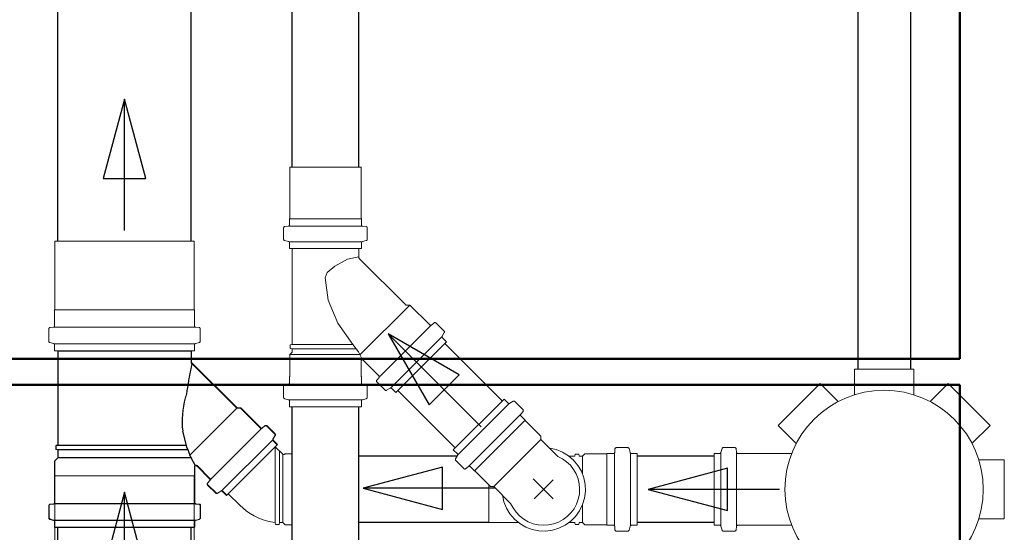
# Model space of a CAD drawing. Header units: millimetres. Extents: x 567 to 934, y -1 to 364.
# Tile 138 of 256: x 623.088 to 624.587, y 107.309 to 108.091. Entities that reach past the tile are written whole.
import ezdxf

# ---------------------------------------------------------------- set-up
doc = ezdxf.new("R2010")
doc.units = ezdxf.units.MM
doc.header["$MEASUREMENT"] = 0
for name, color, linetype, lineweight in [('A-WALL', 7, 'Continuous', 25), ('CV-Condutos', 14, 'Continuous', 25), ('CV-Sentido conduto', 14, 'Continuous', 30), ('Simbolos', 14, 'Continuous', 20), ('Simbolos_int', 14, 'Continuous', 15), ('TQ-Condutos', 14, 'Continuous', 25), ('TQ-Sentido conduto', 14, 'Continuous', 30)]:
    doc.layers.add(name, color=color, linetype=linetype, lineweight=lineweight)

msp = doc.modelspace()

# ---------------------------------------------------------------- linework, layer by layer
at = {"layer": 'A-WALL', "color": 8, "lineweight": 50}
for p, q in [((624.5191, 109.9298), (624.5191, 107.5742)), ((624.5191, 107.5742), (621.4591, 107.5742)), ((621.4591, 107.5342), (624.5191, 107.5342)), ((624.5191, 107.5342), (624.5191, 105.6342))]:
    msp.add_line(p, q, dxfattribs=at)
at = {"layer": 'CV-Condutos'}
for p, q in [((623.5025, 107.866), (623.5025, 108.8926)), ((623.6039, 107.866), (623.6039, 108.8926)), ((623.8225, 107.5099), (623.735, 107.5974)), ((623.7508, 107.4382), (623.6633, 107.5257)), ((623.5025, 107.0022), (623.5025, 107.501)), ((623.6039, 107.0022), (623.6039, 107.501))]:
    msp.add_line(p, q, dxfattribs=at)
at = {"layer": 'CV-Sentido conduto'}
for p, q in [((623.6487, 107.612), (623.7112, 107.5037)), ((623.757, 107.5495), (623.6487, 107.612)), ((623.7112, 107.5037), (623.757, 107.5495))]:
    msp.add_line(p, q, dxfattribs=at)
msp.add_lwpolyline([(623.7902, 107.4705), (623.6487, 107.612)], dxfattribs=at)
at = {"layer": 'Simbolos'}
for p, q in [((623.4989, 107.7879), (623.4989, 107.866)), ((623.6075, 107.7879), (623.6075, 107.866)), ((623.4985, 107.7875), (623.4989, 107.7879)), ((623.4985, 107.7782), (623.4985, 107.7875)), ((623.6079, 107.7875), (623.6075, 107.7879)), ((623.6079, 107.7782), (623.6079, 107.7875)), ((623.4896, 107.7562), (623.4896, 107.7737)), ((623.4914, 107.7757), (623.4967, 107.7762)), ((623.615, 107.7757), (623.6097, 107.7762)), ((623.6168, 107.7562), (623.6168, 107.7737)), ((623.1414, 107.6487), (623.1414, 107.7534)), ((623.3534, 107.6487), (623.3534, 107.7534)), ((623.4911, 107.7542), (623.497, 107.7527)), ((623.4985, 107.742), (623.4985, 107.7507)), ((623.6079, 107.742), (623.6079, 107.7507)), ((623.6153, 107.7542), (623.6094, 107.7527)), ((623.6079, 107.742), (623.4985, 107.742)), ((623.5025, 107.5957), (623.5025, 107.742)), ((623.5025, 107.742), (623.6039, 107.742)), ((623.6039, 107.7293), (623.6039, 107.742)), ((623.676, 107.656), (623.6048, 107.7271)), ((623.1409, 107.6482), (623.1414, 107.6487)), ((623.1409, 107.6241), (623.1409, 107.6482)), ((623.3539, 107.6482), (623.3534, 107.6487)), ((623.3539, 107.6241), (623.3539, 107.6482)), ((623.6816, 107.656), (623.676, 107.656)), ((623.712, 107.6256), (623.6816, 107.656)), ((623.7187, 107.6288), (623.7147, 107.6255)), ((623.7338, 107.6163), (623.7214, 107.6287)), ((623.1321, 107.6007), (623.1321, 107.6196)), ((623.1339, 107.6216), (623.139, 107.6221)), ((623.3608, 107.6216), (623.3557, 107.6221)), ((623.3627, 107.6007), (623.3627, 107.6196)), ((623.7342, 107.6139), (623.7311, 107.6086)), ((623.1335, 107.5988), (623.1394, 107.5972)), ((623.3612, 107.5988), (623.3553, 107.5972)), ((623.6602, 107.5227), (623.7376, 107.6)), ((623.7376, 107.6), (623.7314, 107.6062)), ((623.1409, 107.5864), (623.1409, 107.5953)), ((623.3539, 107.5864), (623.1409, 107.5864)), ((623.1458, 107.4419), (623.1458, 107.5859)), ((623.1458, 107.5859), (623.349, 107.5859)), ((623.1463, 107.4424), (623.1463, 107.5864)), ((623.1463, 107.5864), (623.3495, 107.5864)), ((623.349, 107.568), (623.349, 107.5859)), ((623.3495, 107.5685), (623.3495, 107.5864)), ((623.3539, 107.5864), (623.3539, 107.5953)), ((623.4989, 107.5805), (623.5025, 107.5841)), ((623.5025, 107.5957), (623.4995, 107.5954)), ((623.4995, 107.5896), (623.4995, 107.5954)), ((623.5025, 107.5893), (623.4995, 107.5896)), ((623.5025, 107.5841), (623.5025, 107.5893)), ((623.4182, 107.4988), (623.349, 107.568)), ((623.4187, 107.4993), (623.3495, 107.5685)), ((623.4989, 107.5469), (623.4989, 107.5805)), ((623.6075, 107.5469), (623.6075, 107.5705)), ((623.6347, 107.5482), (623.6109, 107.5719)), ((624.3589, 107.558), (624.3589, 107.5192)), ((624.3589, 107.558), (624.4489, 107.558)), ((624.4489, 107.558), (624.4489, 107.5192)), ((623.4985, 107.5465), (623.4989, 107.5469)), ((623.4985, 107.5371), (623.4985, 107.5465)), ((623.6079, 107.5465), (623.6075, 107.5469)), ((623.6079, 107.5371), (623.6079, 107.5465)), ((623.6314, 107.5415), (623.6348, 107.5455)), ((623.6439, 107.5264), (623.6315, 107.5388)), ((623.4896, 107.5152), (623.4896, 107.5327)), ((623.4914, 107.5347), (623.4967, 107.5352)), ((623.615, 107.5347), (623.6097, 107.5352)), ((623.6168, 107.5152), (623.6168, 107.5327)), ((623.6463, 107.5261), (623.6516, 107.5291)), ((623.6602, 107.5227), (623.6541, 107.5288)), ((624.2427, 107.4726), (624.3063, 107.5363)), ((624.3063, 107.5363), (624.3338, 107.5088)), ((624.5015, 107.5363), (624.474, 107.5088)), ((624.5015, 107.5363), (624.5651, 107.4726)), ((623.4911, 107.5132), (623.497, 107.5116)), ((623.4985, 107.501), (623.4985, 107.5097)), ((623.6079, 107.501), (623.6079, 107.5097)), ((623.6153, 107.5132), (623.6094, 107.5116)), ((623.8253, 107.5126), (623.7479, 107.4353)), ((623.8253, 107.5126), (623.8314, 107.5065)), ((623.8392, 107.5092), (623.8338, 107.5062)), ((623.8416, 107.5089), (623.854, 107.4965)), ((623.3467, 107.4272), (623.4182, 107.4988)), ((623.3472, 107.4277), (623.4187, 107.4993)), ((623.4239, 107.4988), (623.4182, 107.4988)), ((623.4244, 107.4993), (623.4187, 107.4993)), ((623.4542, 107.4684), (623.4239, 107.4988)), ((623.4547, 107.4689), (623.4244, 107.4993)), ((623.4985, 107.501), (623.6079, 107.501)), ((623.8541, 107.4938), (623.8507, 107.4898)), ((623.8508, 107.4871), (623.8574, 107.4805)), ((623.8574, 107.4805), (623.8574, 107.4799)), ((623.8574, 107.4799), (623.8812, 107.4561)), ((623.3782, 107.3898), (623.4555, 107.4671)), ((623.3787, 107.3903), (623.456, 107.4676)), ((623.461, 107.4717), (623.4569, 107.4683)), ((623.4615, 107.4722), (623.4574, 107.4688)), ((623.4761, 107.4592), (623.4637, 107.4716)), ((623.4766, 107.4597), (623.4642, 107.4721)), ((624.2427, 107.4726), (624.2701, 107.4451)), ((624.5651, 107.4726), (624.5376, 107.4451)), ((623.3952, 107.3727), (623.4725, 107.4501)), ((623.3957, 107.3732), (623.473, 107.4506)), ((623.4764, 107.4567), (623.4733, 107.4514)), ((623.4798, 107.4429), (623.4736, 107.449)), ((623.4769, 107.4572), (623.4738, 107.4519)), ((623.4803, 107.4434), (623.4741, 107.4495)), ((623.8812, 107.4561), (623.8812, 107.4511)), ((623.8812, 107.4511), (623.9069, 107.4253)), ((623.1458, 107.4419), (623.1428, 107.4417)), ((623.1428, 107.4358), (623.1428, 107.4417)), ((623.1458, 107.4355), (623.1428, 107.4358)), ((623.1463, 107.4424), (623.1433, 107.4422)), ((623.1433, 107.4363), (623.1433, 107.4422)), ((623.1463, 107.436), (623.1433, 107.4363)), ((623.3411, 107.4419), (623.1458, 107.4419)), ((623.3433, 107.4355), (623.1458, 107.4355)), ((623.1458, 107.4231), (623.1458, 107.4355)), ((623.3416, 107.4424), (623.1463, 107.4424)), ((623.3438, 107.436), (623.1463, 107.436)), ((623.1463, 107.4236), (623.1463, 107.436)), ((623.4024, 107.3655), (623.4798, 107.4429)), ((623.4029, 107.366), (623.4803, 107.4434)), ((623.4884, 107.4286), (623.4769, 107.44)), ((623.7479, 107.4353), (623.7541, 107.4291)), ((623.9941, 107.4367), (623.9936, 107.4315)), ((624.0136, 107.4386), (623.9961, 107.4386)), ((624.0156, 107.4371), (624.0171, 107.4311)), ((624.1571, 107.4372), (624.1555, 107.4312)), ((624.159, 107.4386), (624.1766, 107.4386)), ((624.1786, 107.4368), (624.179, 107.4316)), ((623.1409, 107.4182), (623.1458, 107.4231)), ((623.1409, 107.3546), (623.1409, 107.4182)), ((623.1414, 107.4187), (623.1463, 107.4236)), ((623.1414, 107.3551), (623.1414, 107.4187)), ((623.3485, 107.4231), (623.1458, 107.4231)), ((623.349, 107.4236), (623.1463, 107.4236)), ((623.4919, 107.4293), (623.4912, 107.4286)), ((623.5025, 107.4293), (623.4919, 107.4293)), ((623.7513, 107.4214), (623.7544, 107.4267)), ((623.7516, 107.419), (623.764, 107.4066)), ((623.9331, 107.4257), (623.924, 107.4257)), ((623.9331, 107.4257), (623.9334, 107.4287)), ((623.9392, 107.4287), (623.9334, 107.4287)), ((623.9395, 107.4257), (623.9392, 107.4287)), ((623.9447, 107.4257), (623.9395, 107.4257)), ((623.9483, 107.4293), (623.9447, 107.4257)), ((623.9819, 107.4293), (623.9483, 107.4293)), ((623.9823, 107.4297), (623.9819, 107.4293)), ((623.9916, 107.4297), (623.9823, 107.4297)), ((624.0278, 107.4297), (624.0191, 107.4297)), ((624.0278, 107.3203), (624.0278, 107.4297)), ((624.1449, 107.3203), (624.1449, 107.4297)), ((624.1449, 107.4297), (624.1536, 107.4297)), ((624.181, 107.4297), (624.2631, 107.4297)), ((624.5869, 107.42), (624.548, 107.42)), ((624.5869, 107.42), (624.5869, 107.33)), ((623.3539, 107.3546), (623.3539, 107.4092)), ((623.3544, 107.3551), (623.3544, 107.4097)), ((623.3769, 107.391), (623.3573, 107.4107)), ((623.3774, 107.3915), (623.3578, 107.4112)), ((623.7667, 107.4065), (623.7708, 107.4099)), ((623.7735, 107.4097), (623.7801, 107.4031)), ((623.7801, 107.4031), (623.7807, 107.4031)), ((623.7807, 107.4031), (623.8044, 107.3794)), ((623.1414, 107.291), (623.1414, 107.3957)), ((623.3534, 107.291), (623.3534, 107.3957)), ((623.3736, 107.3843), (623.377, 107.3883)), ((623.3741, 107.3848), (623.3775, 107.3888)), ((623.3861, 107.3692), (623.3737, 107.3816)), ((623.3866, 107.3697), (623.3742, 107.3821)), ((623.8044, 107.3794), (623.8095, 107.3794)), ((623.8095, 107.3794), (623.8352, 107.3536)), ((623.3885, 107.3689), (623.3939, 107.372)), ((623.389, 107.3694), (623.3944, 107.3725)), ((623.4024, 107.3655), (623.3963, 107.3717)), ((623.4029, 107.366), (623.3968, 107.3722)), ((623.4229, 107.3507), (623.4052, 107.3683)), ((623.1321, 107.3312), (623.1321, 107.3502)), ((623.1326, 107.3317), (623.1326, 107.3507)), ((623.1339, 107.3521), (623.139, 107.3526)), ((623.1344, 107.3526), (623.1395, 107.3531)), ((623.1409, 107.3528), (623.3539, 107.3528)), ((623.1414, 107.3533), (623.3544, 107.3533)), ((623.3608, 107.3521), (623.3557, 107.3526)), ((623.3613, 107.3526), (623.3562, 107.3531)), ((623.3627, 107.3312), (623.3627, 107.3502)), ((623.3632, 107.3317), (623.3632, 107.3507)), ((623.1335, 107.3293), (623.1394, 107.3277)), ((623.134, 107.3298), (623.1399, 107.3282)), ((623.1414, 107.3278), (623.3544, 107.3278)), ((623.3612, 107.3293), (623.3553, 107.3277)), ((623.3617, 107.3298), (623.3558, 107.3282)), ((624.5869, 107.33), (624.548, 107.33)), ((623.1409, 107.3273), (623.3539, 107.3273)), ((623.1409, 107.3169), (623.1409, 107.3258)), ((623.1409, 107.3169), (623.3539, 107.3169)), ((623.1414, 107.3174), (623.1414, 107.3263)), ((623.1414, 107.3174), (623.3544, 107.3174)), ((623.3539, 107.3169), (623.3539, 107.3258)), ((623.3544, 107.3174), (623.3544, 107.3263)), ((623.4767, 107.3243), (623.477, 107.3213)), ((623.4829, 107.3213), (623.477, 107.3213)), ((623.4831, 107.3243), (623.4829, 107.3213)), ((623.4883, 107.3243), (623.4831, 107.3243)), ((623.4919, 107.3207), (623.4883, 107.3243)), ((623.5025, 107.3207), (623.4919, 107.3207)), ((623.8472, 107.3243), (623.8018, 107.3243)), ((623.9331, 107.3243), (623.924, 107.3243)), ((623.9331, 107.3243), (623.9334, 107.3213)), ((623.9392, 107.3213), (623.9334, 107.3213)), ((623.9395, 107.3243), (623.9392, 107.3213)), ((623.9447, 107.3243), (623.9395, 107.3243)), ((623.9483, 107.3207), (623.9447, 107.3243)), ((623.9819, 107.3207), (623.9483, 107.3207)), ((623.9823, 107.3203), (623.9819, 107.3207)), ((623.9916, 107.3203), (623.9823, 107.3203)), ((623.9941, 107.3132), (623.9936, 107.3184)), ((624.0156, 107.3128), (624.0171, 107.3188)), ((624.0278, 107.3203), (624.0191, 107.3203)), ((624.1449, 107.3203), (624.1536, 107.3203)), ((624.1571, 107.3129), (624.1555, 107.3189)), ((624.1786, 107.3133), (624.179, 107.3185)), ((624.181, 107.3203), (624.2631, 107.3203)), ((624.0136, 107.3114), (623.9961, 107.3114)), ((624.159, 107.3114), (624.1766, 107.3114))]:
    msp.add_line(p, q, dxfattribs=at)
for points in [[(623.4967, 107.7762), (623.497, 107.7762), (623.4973, 107.7763), (623.4976, 107.7765), (623.4979, 107.7767), (623.4981, 107.7769), (623.4983, 107.7772), (623.4984, 107.7775), (623.4985, 107.7778), (623.4985, 107.7782)], [(623.6079, 107.7782), (623.608, 107.7778), (623.608, 107.7775), (623.6082, 107.7772), (623.6083, 107.7769), (623.6086, 107.7767), (623.6088, 107.7765), (623.6091, 107.7763), (623.6094, 107.7762), (623.6098, 107.7762)], [(623.4915, 107.7757), (623.4911, 107.7756), (623.4908, 107.7755), (623.4905, 107.7754), (623.4903, 107.7752), (623.49, 107.7749), (623.4899, 107.7746), (623.4897, 107.7743), (623.4897, 107.774), (623.4896, 107.7737)], [(623.6168, 107.7737), (623.6168, 107.774), (623.6167, 107.7743), (623.6166, 107.7746), (623.6164, 107.7749), (623.6162, 107.7752), (623.6159, 107.7754), (623.6156, 107.7755), (623.6153, 107.7756), (623.615, 107.7757)], [(623.4896, 107.7562), (623.4897, 107.7559), (623.4897, 107.7556), (623.4898, 107.7553), (623.49, 107.7551), (623.4901, 107.7548), (623.4903, 107.7546), (623.4906, 107.7545), (623.4908, 107.7543), (623.4911, 107.7542)], [(623.4985, 107.7507), (623.4985, 107.751), (623.4984, 107.7513), (623.4983, 107.7516), (623.4982, 107.7518), (623.498, 107.752), (623.4978, 107.7523), (623.4976, 107.7524), (623.4973, 107.7526), (623.497, 107.7526)], [(623.6094, 107.7526), (623.6091, 107.7526), (623.6089, 107.7524), (623.6086, 107.7523), (623.6084, 107.752), (623.6083, 107.7518), (623.6081, 107.7516), (623.608, 107.7513), (623.608, 107.751), (623.6079, 107.7507)], [(623.6153, 107.7542), (623.6156, 107.7543), (623.6159, 107.7545), (623.6161, 107.7546), (623.6163, 107.7548), (623.6165, 107.7551), (623.6166, 107.7553), (623.6167, 107.7556), (623.6168, 107.7559), (623.6168, 107.7562)], [(623.6039, 107.7293), (623.6039, 107.729), (623.604, 107.7287), (623.604, 107.7285), (623.6041, 107.7282), (623.6042, 107.728), (623.6043, 107.7278), (623.6045, 107.7275), (623.6046, 107.7273), (623.6048, 107.7271)], [(623.7215, 107.6287), (623.7212, 107.6289), (623.7209, 107.6291), (623.7206, 107.6292), (623.7203, 107.6293), (623.72, 107.6293), (623.7196, 107.6293), (623.7193, 107.6292), (623.719, 107.629), (623.7188, 107.6289)], [(623.1339, 107.6216), (623.1336, 107.6216), (623.1332, 107.6215), (623.133, 107.6213), (623.1327, 107.6211), (623.1325, 107.6209), (623.1323, 107.6206), (623.1322, 107.6203), (623.1321, 107.62), (623.1321, 107.6196)], [(623.139, 107.6221), (623.1393, 107.6221), (623.1397, 107.6222), (623.14, 107.6224), (623.1402, 107.6226), (623.1404, 107.6228), (623.1406, 107.6231), (623.1407, 107.6234), (623.1408, 107.6237), (623.1409, 107.6241)], [(623.3539, 107.6241), (623.3539, 107.6237), (623.354, 107.6234), (623.3541, 107.6231), (623.3543, 107.6228), (623.3545, 107.6226), (623.3548, 107.6224), (623.355, 107.6222), (623.3554, 107.6221), (623.3557, 107.6221)], [(623.3627, 107.6196), (623.3626, 107.62), (623.3625, 107.6203), (623.3624, 107.6206), (623.3622, 107.6209), (623.362, 107.6211), (623.3618, 107.6213), (623.3615, 107.6215), (623.3611, 107.6216), (623.3608, 107.6216)], [(623.712, 107.6256), (623.7123, 107.6254), (623.7125, 107.6252), (623.7129, 107.6251), (623.7132, 107.625), (623.7135, 107.625), (623.7138, 107.625), (623.7141, 107.6251), (623.7144, 107.6253), (623.7147, 107.6255)], [(623.7342, 107.6139), (623.7343, 107.6142), (623.7344, 107.6145), (623.7344, 107.6147), (623.7344, 107.615), (623.7344, 107.6153), (623.7343, 107.6156), (623.7342, 107.6159), (623.7341, 107.6161), (623.7339, 107.6163)], [(623.1321, 107.6007), (623.1321, 107.6004), (623.1321, 107.6002), (623.1322, 107.5999), (623.1324, 107.5996), (623.1326, 107.5994), (623.1328, 107.5992), (623.133, 107.599), (623.1333, 107.5989), (623.1335, 107.5988)], [(623.3612, 107.5988), (623.3614, 107.5989), (623.3617, 107.599), (623.3619, 107.5992), (623.3621, 107.5994), (623.3623, 107.5996), (623.3625, 107.5999), (623.3626, 107.6002), (623.3626, 107.6004), (623.3627, 107.6007)], [(623.7311, 107.6086), (623.731, 107.6083), (623.7309, 107.6081), (623.7308, 107.6078), (623.7308, 107.6075), (623.7309, 107.6072), (623.731, 107.6069), (623.7311, 107.6066), (623.7312, 107.6064), (623.7314, 107.6062)], [(623.1409, 107.5953), (623.1408, 107.5956), (623.1408, 107.5959), (623.1407, 107.5961), (623.1405, 107.5964), (623.1403, 107.5966), (623.1401, 107.5968), (623.1399, 107.597), (623.1396, 107.5971), (623.1394, 107.5972)], [(623.3553, 107.5972), (623.3551, 107.5971), (623.3548, 107.597), (623.3546, 107.5968), (623.3544, 107.5966), (623.3542, 107.5964), (623.354, 107.5961), (623.3539, 107.5959), (623.3539, 107.5956), (623.3539, 107.5953)], [(623.349, 107.568), (623.349, 107.5678), (623.349, 107.5676), (623.3491, 107.5674), (623.3491, 107.5672), (623.3492, 107.567), (623.3494, 107.5668), (623.3495, 107.5666), (623.3497, 107.5665), (623.3498, 107.5664)], [(623.3495, 107.5685), (623.3495, 107.5683), (623.3495, 107.5681), (623.3496, 107.5679), (623.3496, 107.5677), (623.3497, 107.5675), (623.3499, 107.5673), (623.35, 107.5671), (623.3502, 107.567), (623.3503, 107.5669)], [(623.6109, 107.5719), (623.6107, 107.5721), (623.6105, 107.5722), (623.6103, 107.5724), (623.61, 107.5724), (623.6098, 107.5725), (623.6095, 107.5725), (623.6093, 107.5725), (623.609, 107.5724), (623.6088, 107.5724), (623.6085, 107.5722), (623.6083, 107.5721), (623.6081, 107.5719), (623.6079, 107.5717), (623.6078, 107.5715), (623.6077, 107.5713), (623.6076, 107.571), (623.6075, 107.5708), (623.6075, 107.5705)], [(623.3498, 107.5664), (623.3488, 107.5612), (623.3478, 107.5561), (623.3468, 107.551), (623.3458, 107.5458), (623.3449, 107.5407), (623.344, 107.5355), (623.3431, 107.5304), (623.3423, 107.5252), (623.3415, 107.52)], [(623.3503, 107.5669), (623.3493, 107.5617), (623.3483, 107.5566), (623.3473, 107.5515), (623.3463, 107.5463), (623.3454, 107.5412), (623.3445, 107.536), (623.3436, 107.5309), (623.3428, 107.5257), (623.342, 107.5205)], [(623.6314, 107.5415), (623.6312, 107.5412), (623.6311, 107.5409), (623.631, 107.5406), (623.6309, 107.5403), (623.6309, 107.5399), (623.631, 107.5396), (623.6311, 107.5393), (623.6313, 107.539), (623.6315, 107.5388)], [(623.6348, 107.5455), (623.635, 107.5458), (623.6351, 107.5461), (623.6352, 107.5464), (623.6352, 107.5467), (623.6352, 107.547), (623.6352, 107.5474), (623.635, 107.5477), (623.6349, 107.548), (623.6347, 107.5482)], [(623.4915, 107.5347), (623.4911, 107.5346), (623.4908, 107.5345), (623.4905, 107.5344), (623.4903, 107.5342), (623.49, 107.5339), (623.4899, 107.5336), (623.4897, 107.5333), (623.4897, 107.533), (623.4896, 107.5327)], [(623.4967, 107.5351), (623.497, 107.5352), (623.4973, 107.5353), (623.4976, 107.5355), (623.4979, 107.5357), (623.4981, 107.5359), (623.4983, 107.5362), (623.4984, 107.5365), (623.4985, 107.5368), (623.4985, 107.5371)], [(623.6079, 107.5371), (623.608, 107.5368), (623.608, 107.5365), (623.6082, 107.5362), (623.6083, 107.5359), (623.6086, 107.5357), (623.6088, 107.5355), (623.6091, 107.5353), (623.6094, 107.5352), (623.6098, 107.5351)], [(623.6168, 107.5327), (623.6168, 107.533), (623.6167, 107.5333), (623.6166, 107.5336), (623.6164, 107.5339), (623.6162, 107.5342), (623.6159, 107.5344), (623.6156, 107.5345), (623.6153, 107.5346), (623.615, 107.5347)], [(623.6439, 107.5264), (623.6441, 107.5262), (623.6444, 107.526), (623.6446, 107.5259), (623.6449, 107.5258), (623.6452, 107.5258), (623.6455, 107.5258), (623.6458, 107.5259), (623.6461, 107.5259), (623.6463, 107.5261)], [(623.6541, 107.5288), (623.6538, 107.529), (623.6536, 107.5292), (623.6533, 107.5293), (623.6531, 107.5294), (623.6528, 107.5294), (623.6525, 107.5294), (623.6522, 107.5294), (623.6519, 107.5293), (623.6516, 107.5291)], [(623.3415, 107.52), (623.3397, 107.5139), (623.3382, 107.5078), (623.337, 107.5015), (623.336, 107.4952), (623.3354, 107.4889), (623.3351, 107.4826), (623.335, 107.4762), (623.3353, 107.4699), (623.3359, 107.4635)], [(623.342, 107.5205), (623.3402, 107.5144), (623.3387, 107.5083), (623.3375, 107.502), (623.3365, 107.4957), (623.3359, 107.4894), (623.3356, 107.4831), (623.3355, 107.4767), (623.3358, 107.4704), (623.3364, 107.464)], [(623.4896, 107.5152), (623.4897, 107.5149), (623.4897, 107.5146), (623.4898, 107.5143), (623.49, 107.5141), (623.4901, 107.5138), (623.4903, 107.5136), (623.4906, 107.5135), (623.4908, 107.5133), (623.4911, 107.5132)], [(623.4985, 107.5097), (623.4985, 107.51), (623.4984, 107.5103), (623.4983, 107.5106), (623.4982, 107.5108), (623.498, 107.511), (623.4978, 107.5113), (623.4976, 107.5114), (623.4973, 107.5116), (623.497, 107.5116)], [(623.6094, 107.5116), (623.6091, 107.5116), (623.6089, 107.5114), (623.6086, 107.5113), (623.6084, 107.511), (623.6083, 107.5108), (623.6081, 107.5106), (623.608, 107.5103), (623.608, 107.51), (623.6079, 107.5097)], [(623.6153, 107.5132), (623.6156, 107.5133), (623.6159, 107.5135), (623.6161, 107.5136), (623.6163, 107.5138), (623.6165, 107.5141), (623.6166, 107.5143), (623.6167, 107.5146), (623.6168, 107.5149), (623.6168, 107.5152)], [(623.8416, 107.5089), (623.8414, 107.5091), (623.8411, 107.5093), (623.8408, 107.5094), (623.8406, 107.5095), (623.8403, 107.5095), (623.84, 107.5095), (623.8397, 107.5094), (623.8394, 107.5094), (623.8392, 107.5092)], [(623.8314, 107.5065), (623.8316, 107.5063), (623.8319, 107.5061), (623.8322, 107.506), (623.8324, 107.5059), (623.8327, 107.5059), (623.833, 107.5059), (623.8333, 107.506), (623.8336, 107.506), (623.8338, 107.5062)], [(623.8541, 107.4938), (623.8543, 107.4941), (623.8544, 107.4944), (623.8545, 107.4947), (623.8546, 107.495), (623.8545, 107.4954), (623.8545, 107.4957), (623.8544, 107.496), (623.8542, 107.4963), (623.854, 107.4965)], [(623.8507, 107.4898), (623.8505, 107.4895), (623.8504, 107.4892), (623.8503, 107.4889), (623.8502, 107.4886), (623.8503, 107.4883), (623.8503, 107.4879), (623.8504, 107.4876), (623.8506, 107.4873), (623.8508, 107.4871)], [(623.3358, 107.4635), (623.337, 107.4574), (623.3384, 107.4513), (623.34, 107.4453), (623.3419, 107.4393), (623.3441, 107.4335), (623.3464, 107.4277), (623.349, 107.422), (623.3519, 107.4165), (623.3549, 107.411)], [(623.3363, 107.464), (623.3375, 107.4579), (623.3389, 107.4518), (623.3405, 107.4458), (623.3424, 107.4398), (623.3446, 107.434), (623.3469, 107.4282), (623.3495, 107.4225), (623.3524, 107.417), (623.3554, 107.4115)], [(623.4542, 107.4684), (623.4545, 107.4682), (623.4548, 107.468), (623.4551, 107.4679), (623.4554, 107.4678), (623.4557, 107.4678), (623.4561, 107.4679), (623.4564, 107.4679), (623.4567, 107.4681), (623.4569, 107.4683)], [(623.4547, 107.4689), (623.455, 107.4687), (623.4553, 107.4685), (623.4556, 107.4684), (623.4559, 107.4683), (623.4562, 107.4683), (623.4566, 107.4684), (623.4569, 107.4684), (623.4572, 107.4686), (623.4574, 107.4688)], [(623.4637, 107.4715), (623.4634, 107.4718), (623.4631, 107.4719), (623.4628, 107.472), (623.4625, 107.4721), (623.4622, 107.4721), (623.4618, 107.4721), (623.4615, 107.472), (623.4612, 107.4719), (623.461, 107.4717)], [(623.4642, 107.472), (623.4639, 107.4723), (623.4636, 107.4724), (623.4633, 107.4725), (623.463, 107.4726), (623.4627, 107.4726), (623.4623, 107.4726), (623.462, 107.4725), (623.4617, 107.4724), (623.4615, 107.4722)], [(623.4733, 107.4514), (623.4732, 107.4512), (623.4731, 107.4509), (623.473, 107.4506), (623.473, 107.4503), (623.4731, 107.45), (623.4732, 107.4497), (623.4733, 107.4495), (623.4734, 107.4492), (623.4736, 107.449)], [(623.4738, 107.4519), (623.4737, 107.4517), (623.4736, 107.4514), (623.4735, 107.4511), (623.4735, 107.4508), (623.4736, 107.4505), (623.4737, 107.4502), (623.4738, 107.45), (623.4739, 107.4497), (623.4741, 107.4495)], [(623.4764, 107.4567), (623.4765, 107.457), (623.4766, 107.4573), (623.4766, 107.4576), (623.4766, 107.4578), (623.4766, 107.4581), (623.4765, 107.4584), (623.4764, 107.4587), (623.4763, 107.4589), (623.4761, 107.4591)], [(623.4769, 107.4572), (623.477, 107.4575), (623.4771, 107.4578), (623.4771, 107.4581), (623.4771, 107.4583), (623.4771, 107.4586), (623.477, 107.4589), (623.4769, 107.4592), (623.4768, 107.4594), (623.4766, 107.4596)], [(623.9961, 107.4386), (623.9958, 107.4385), (623.9955, 107.4385), (623.9952, 107.4383), (623.9949, 107.4381), (623.9946, 107.4379), (623.9944, 107.4377), (623.9943, 107.4374), (623.9942, 107.4371), (623.9941, 107.4367)], [(624.0156, 107.4371), (624.0155, 107.4374), (624.0153, 107.4376), (624.0152, 107.4378), (624.015, 107.4381), (624.0147, 107.4382), (624.0145, 107.4384), (624.0142, 107.4385), (624.0139, 107.4385), (624.0136, 107.4386)], [(624.159, 107.4386), (624.1587, 107.4386), (624.1585, 107.4386), (624.1582, 107.4385), (624.1579, 107.4383), (624.1577, 107.4381), (624.1575, 107.4379), (624.1573, 107.4377), (624.1572, 107.4374), (624.1571, 107.4372)], [(624.1785, 107.4368), (624.1785, 107.4371), (624.1784, 107.4375), (624.1782, 107.4377), (624.178, 107.438), (624.1778, 107.4382), (624.1775, 107.4384), (624.1772, 107.4385), (624.1769, 107.4386), (624.1766, 107.4386)], [(623.4884, 107.4286), (623.4886, 107.4284), (623.4889, 107.4282), (623.4893, 107.4281), (623.4896, 107.428), (623.49, 107.428), (623.4903, 107.4281), (623.4906, 107.4282), (623.4909, 107.4284), (623.4912, 107.4286)], [(623.7513, 107.4214), (623.7512, 107.4211), (623.7511, 107.4209), (623.7511, 107.4206), (623.751, 107.4203), (623.7511, 107.42), (623.7512, 107.4197), (623.7513, 107.4195), (623.7514, 107.4192), (623.7516, 107.419)], [(623.7544, 107.4267), (623.7545, 107.427), (623.7546, 107.4273), (623.7547, 107.4275), (623.7547, 107.4278), (623.7546, 107.4281), (623.7545, 107.4284), (623.7544, 107.4287), (623.7543, 107.4289), (623.7541, 107.4291)], [(623.8352, 107.3536), (623.8388, 107.3466), (623.8434, 107.3401), (623.8489, 107.3344), (623.8551, 107.3295), (623.862, 107.3256), (623.8694, 107.3227), (623.8771, 107.3209), (623.885, 107.3203), (623.8929, 107.3208), (623.9006, 107.3224), (623.9081, 107.3251), (623.915, 107.3289), (623.9214, 107.3336), (623.927, 107.3392), (623.9317, 107.3455), (623.9355, 107.3525), (623.9382, 107.3599), (623.9398, 107.3677), (623.9403, 107.3756), (623.9396, 107.3835), (623.9378, 107.3912), (623.9349, 107.3986), (623.931, 107.4054), (623.9261, 107.4117), (623.9204, 107.4171), (623.914, 107.4217), (623.9069, 107.4253)], [(623.9916, 107.4297), (623.992, 107.4297), (623.9923, 107.4298), (623.9926, 107.4299), (623.9929, 107.4301), (623.9931, 107.4303), (623.9933, 107.4306), (623.9935, 107.4309), (623.9936, 107.4312), (623.9936, 107.4315)], [(624.0172, 107.4311), (624.0172, 107.4309), (624.0174, 107.4306), (624.0176, 107.4304), (624.0178, 107.4302), (624.018, 107.43), (624.0182, 107.4299), (624.0185, 107.4297), (624.0188, 107.4297), (624.0191, 107.4297)], [(624.1536, 107.4297), (624.1539, 107.4298), (624.1541, 107.4298), (624.1544, 107.4299), (624.1547, 107.4301), (624.1549, 107.4302), (624.1551, 107.4305), (624.1553, 107.4307), (624.1554, 107.431), (624.1555, 107.4312)], [(624.179, 107.4316), (624.1791, 107.4312), (624.1792, 107.4309), (624.1793, 107.4306), (624.1795, 107.4304), (624.1798, 107.4302), (624.1801, 107.43), (624.1804, 107.4299), (624.1807, 107.4298), (624.181, 107.4297)], [(623.3573, 107.4106), (623.3571, 107.4108), (623.3569, 107.411), (623.3566, 107.4111), (623.3564, 107.4112), (623.3561, 107.4112), (623.3559, 107.4112), (623.3556, 107.4112), (623.3553, 107.4112), (623.3551, 107.4111), (623.3549, 107.411), (623.3546, 107.4108), (623.3544, 107.4106), (623.3543, 107.4105), (623.3541, 107.4102), (623.354, 107.41), (623.3539, 107.4098), (623.3539, 107.4095), (623.3539, 107.4092)], [(623.3578, 107.4111), (623.3576, 107.4113), (623.3574, 107.4115), (623.3571, 107.4116), (623.3569, 107.4117), (623.3566, 107.4117), (623.3564, 107.4117), (623.3561, 107.4117), (623.3558, 107.4117), (623.3556, 107.4116), (623.3554, 107.4115), (623.3551, 107.4113), (623.3549, 107.4111), (623.3548, 107.411), (623.3546, 107.4107), (623.3545, 107.4105), (623.3544, 107.4103), (623.3544, 107.41), (623.3544, 107.4097)], [(623.764, 107.4066), (623.7643, 107.4064), (623.7646, 107.4062), (623.7649, 107.4061), (623.7652, 107.406), (623.7655, 107.406), (623.7658, 107.406), (623.7662, 107.4061), (623.7665, 107.4063), (623.7667, 107.4065)], [(623.7735, 107.4097), (623.7732, 107.41), (623.7729, 107.4101), (623.7726, 107.4102), (623.7723, 107.4103), (623.772, 107.4103), (623.7717, 107.4103), (623.7713, 107.4102), (623.771, 107.41), (623.7708, 107.4099)], [(623.377, 107.3883), (623.3772, 107.3886), (623.3773, 107.3889), (623.3774, 107.3892), (623.3774, 107.3896), (623.3774, 107.3899), (623.3774, 107.3902), (623.3772, 107.3905), (623.3771, 107.3908), (623.3769, 107.391)], [(623.3775, 107.3888), (623.3777, 107.3891), (623.3778, 107.3894), (623.3779, 107.3897), (623.3779, 107.3901), (623.3779, 107.3904), (623.3779, 107.3907), (623.3777, 107.391), (623.3776, 107.3913), (623.3774, 107.3915)], [(623.3736, 107.3843), (623.3734, 107.384), (623.3733, 107.3837), (623.3732, 107.3834), (623.3731, 107.3831), (623.3731, 107.3828), (623.3732, 107.3824), (623.3733, 107.3821), (623.3735, 107.3819), (623.3737, 107.3816)], [(623.3741, 107.3848), (623.3739, 107.3845), (623.3738, 107.3842), (623.3737, 107.3839), (623.3736, 107.3836), (623.3736, 107.3833), (623.3737, 107.3829), (623.3738, 107.3826), (623.374, 107.3824), (623.3742, 107.3821)], [(623.3968, 107.3721), (623.3965, 107.3723), (623.3963, 107.3725), (623.396, 107.3726), (623.3958, 107.3727), (623.3955, 107.3727), (623.3952, 107.3727), (623.3949, 107.3727), (623.3946, 107.3726), (623.3944, 107.3725)], [(623.3861, 107.3692), (623.3863, 107.369), (623.3866, 107.3689), (623.3868, 107.3687), (623.3871, 107.3687), (623.3874, 107.3686), (623.3877, 107.3686), (623.388, 107.3687), (623.3883, 107.3688), (623.3885, 107.3689)], [(623.3866, 107.3697), (623.3868, 107.3695), (623.3871, 107.3694), (623.3873, 107.3692), (623.3876, 107.3692), (623.3879, 107.3691), (623.3882, 107.3691), (623.3885, 107.3692), (623.3888, 107.3693), (623.389, 107.3694)], [(623.3963, 107.3716), (623.396, 107.3718), (623.3958, 107.372), (623.3955, 107.3721), (623.3953, 107.3722), (623.395, 107.3722), (623.3947, 107.3722), (623.3944, 107.3722), (623.3941, 107.3721), (623.3939, 107.372)], [(623.1339, 107.3521), (623.1336, 107.3521), (623.1332, 107.352), (623.133, 107.3518), (623.1327, 107.3516), (623.1325, 107.3514), (623.1323, 107.3511), (623.1322, 107.3508), (623.1321, 107.3505), (623.1321, 107.3502)], [(623.1344, 107.3526), (623.1341, 107.3526), (623.1337, 107.3525), (623.1335, 107.3523), (623.1332, 107.3521), (623.133, 107.3519), (623.1328, 107.3516), (623.1327, 107.3513), (623.1326, 107.351), (623.1326, 107.3507)], [(623.139, 107.3526), (623.1393, 107.3526), (623.1397, 107.3527), (623.14, 107.3529), (623.1402, 107.3531), (623.1404, 107.3533), (623.1406, 107.3536), (623.1407, 107.3539), (623.1408, 107.3542), (623.1409, 107.3546)], [(623.1395, 107.3531), (623.1398, 107.3531), (623.1402, 107.3532), (623.1405, 107.3534), (623.1407, 107.3536), (623.1409, 107.3538), (623.1411, 107.3541), (623.1412, 107.3544), (623.1413, 107.3547), (623.1414, 107.3551)], [(623.3539, 107.3546), (623.3539, 107.3542), (623.354, 107.3539), (623.3541, 107.3536), (623.3543, 107.3533), (623.3545, 107.3531), (623.3548, 107.3529), (623.355, 107.3527), (623.3554, 107.3526), (623.3557, 107.3526)], [(623.3544, 107.3551), (623.3544, 107.3547), (623.3545, 107.3544), (623.3546, 107.3541), (623.3548, 107.3538), (623.355, 107.3536), (623.3553, 107.3534), (623.3555, 107.3532), (623.3559, 107.3531), (623.3562, 107.3531)], [(623.3627, 107.3502), (623.3626, 107.3505), (623.3625, 107.3508), (623.3624, 107.3511), (623.3622, 107.3514), (623.362, 107.3516), (623.3618, 107.3518), (623.3615, 107.352), (623.3611, 107.3521), (623.3608, 107.3521)], [(623.3632, 107.3507), (623.3631, 107.351), (623.363, 107.3513), (623.3629, 107.3516), (623.3627, 107.3519), (623.3625, 107.3521), (623.3623, 107.3523), (623.362, 107.3525), (623.3616, 107.3526), (623.3613, 107.3526)], [(623.4228, 107.3507), (623.4278, 107.3461), (623.4332, 107.3419), (623.4388, 107.3381), (623.4446, 107.3347), (623.4507, 107.3317), (623.457, 107.3292), (623.4635, 107.3271), (623.47, 107.3255), (623.4767, 107.3243)], [(623.1321, 107.3312), (623.1321, 107.3309), (623.1321, 107.3307), (623.1322, 107.3304), (623.1324, 107.3301), (623.1326, 107.3299), (623.1328, 107.3297), (623.133, 107.3295), (623.1333, 107.3294), (623.1335, 107.3293)], [(623.1326, 107.3317), (623.1326, 107.3314), (623.1326, 107.3312), (623.1327, 107.3309), (623.1329, 107.3306), (623.1331, 107.3304), (623.1333, 107.3302), (623.1335, 107.33), (623.1338, 107.3299), (623.134, 107.3298)], [(623.1409, 107.3258), (623.1408, 107.3261), (623.1408, 107.3264), (623.1407, 107.3267), (623.1405, 107.3269), (623.1403, 107.3271), (623.1401, 107.3273), (623.1399, 107.3275), (623.1396, 107.3276), (623.1394, 107.3277)], [(623.1414, 107.3263), (623.1413, 107.3266), (623.1413, 107.3269), (623.1412, 107.3272), (623.141, 107.3274), (623.1408, 107.3276), (623.1406, 107.3278), (623.1404, 107.328), (623.1401, 107.3281), (623.1399, 107.3282)], [(623.3553, 107.3277), (623.3551, 107.3276), (623.3548, 107.3275), (623.3546, 107.3273), (623.3544, 107.3271), (623.3542, 107.3269), (623.354, 107.3267), (623.3539, 107.3264), (623.3539, 107.3261), (623.3539, 107.3258)], [(623.3558, 107.3282), (623.3556, 107.3281), (623.3553, 107.328), (623.3551, 107.3278), (623.3549, 107.3276), (623.3547, 107.3274), (623.3545, 107.3272), (623.3544, 107.3269), (623.3544, 107.3266), (623.3544, 107.3263)], [(623.3612, 107.3293), (623.3614, 107.3294), (623.3617, 107.3295), (623.3619, 107.3297), (623.3621, 107.3299), (623.3623, 107.3301), (623.3625, 107.3304), (623.3626, 107.3307), (623.3626, 107.3309), (623.3627, 107.3312)], [(623.3617, 107.3298), (623.3619, 107.3299), (623.3622, 107.33), (623.3624, 107.3302), (623.3626, 107.3304), (623.3628, 107.3306), (623.363, 107.3309), (623.3631, 107.3312), (623.3631, 107.3314), (623.3632, 107.3317)], [(623.9936, 107.3184), (623.9936, 107.3188), (623.9935, 107.3191), (623.9933, 107.3194), (623.9931, 107.3196), (623.9929, 107.3198), (623.9926, 107.32), (623.9923, 107.3202), (623.992, 107.3202), (623.9916, 107.3203)], [(623.9941, 107.3132), (623.9942, 107.3129), (623.9943, 107.3126), (623.9944, 107.3123), (623.9946, 107.312), (623.9949, 107.3118), (623.9952, 107.3116), (623.9955, 107.3115), (623.9958, 107.3114), (623.9961, 107.3114)], [(624.0136, 107.3114), (624.0139, 107.3114), (624.0142, 107.3114), (624.0145, 107.3116), (624.0147, 107.3117), (624.015, 107.3119), (624.0152, 107.3121), (624.0153, 107.3123), (624.0155, 107.3126), (624.0156, 107.3128)], [(624.0191, 107.3203), (624.0188, 107.3202), (624.0185, 107.3202), (624.0182, 107.3201), (624.018, 107.3199), (624.0178, 107.3198), (624.0176, 107.3195), (624.0174, 107.3193), (624.0172, 107.3191), (624.0172, 107.3188)], [(624.1555, 107.3189), (624.1554, 107.3191), (624.1553, 107.3194), (624.1551, 107.3196), (624.1549, 107.3198), (624.1547, 107.32), (624.1544, 107.3202), (624.1541, 107.3203), (624.1539, 107.3203), (624.1536, 107.3203)], [(624.1571, 107.3129), (624.1572, 107.3127), (624.1573, 107.3124), (624.1575, 107.3122), (624.1577, 107.3119), (624.1579, 107.3118), (624.1582, 107.3116), (624.1585, 107.3115), (624.1587, 107.3115), (624.159, 107.3114)], [(624.1766, 107.3114), (624.1769, 107.3115), (624.1772, 107.3116), (624.1775, 107.3117), (624.1778, 107.3119), (624.178, 107.3121), (624.1782, 107.3123), (624.1784, 107.3126), (624.1785, 107.3129), (624.1785, 107.3133)], [(624.181, 107.3203), (624.1807, 107.3203), (624.1804, 107.3202), (624.1801, 107.3201), (624.1798, 107.3199), (624.1795, 107.3197), (624.1793, 107.3194), (624.1792, 107.3192), (624.1791, 107.3188), (624.179, 107.3185)]]:
    msp.add_lwpolyline(points, dxfattribs=at)
msp.add_circle((624.4039, 107.375), 0.151, dxfattribs=at)
at = {"layer": 'Simbolos_int'}
for p, q in [((623.6075, 107.866), (623.4989, 107.866)), ((623.6079, 107.7875), (623.4985, 107.7875)), ((623.6079, 107.7763), (623.4985, 107.7763)), ((623.3534, 107.7534), (623.1414, 107.7534)), ((623.6079, 107.7523), (623.4985, 107.7523)), ((623.3534, 107.6487), (623.1414, 107.6487)), ((623.6816, 107.656), (623.6057, 107.58)), ((623.3539, 107.6223), (623.1409, 107.6223)), ((623.636, 107.5469), (623.7133, 107.6243)), ((623.653, 107.5299), (623.7303, 107.6073)), ((623.3539, 107.5968), (623.1409, 107.5968)), ((623.5025, 107.5957), (623.5948, 107.5957)), ((623.5025, 107.5893), (623.5998, 107.5893)), ((623.5998, 107.5893), (623.5948, 107.5957)), ((623.6055, 107.5805), (623.4989, 107.5805)), ((623.4985, 107.5353), (623.6079, 107.5353)), ((623.4985, 107.5113), (623.6079, 107.5113)), ((623.8325, 107.5054), (623.7552, 107.428)), ((623.8495, 107.4884), (623.7722, 107.411)), ((623.7801, 107.4031), (623.8574, 107.4805)), ((623.8095, 107.3794), (623.8812, 107.4511)), ((623.4769, 107.44), (623.4052, 107.3683)), ((623.4767, 107.3243), (623.4767, 107.4398)), ((623.4831, 107.3243), (623.4831, 107.4338)), ((623.4883, 107.3243), (623.4883, 107.4286)), ((623.9447, 107.4257), (623.9447, 107.3984)), ((623.9819, 107.3207), (623.9819, 107.4293)), ((623.9935, 107.3203), (623.9935, 107.4297)), ((624.0175, 107.3203), (624.0175, 107.4297)), ((624.1551, 107.3203), (624.1551, 107.4297)), ((624.1792, 107.3203), (624.1792, 107.4297)), ((623.3534, 107.3957), (623.1414, 107.3957)), ((623.8856, 107.375), (623.8696, 107.3909)), ((623.8696, 107.3909), (623.9001, 107.3605)), ((623.9002, 107.3896), (623.8711, 107.3605)), ((623.8018, 107.3243), (623.8018, 107.382)), ((623.9447, 107.3243), (623.9447, 107.3515))]:
    msp.add_line(p, q, dxfattribs=at)
for points in [[(623.6039, 107.7296), (623.587, 107.7261), (623.5674, 107.7153), (623.5557, 107.7058)], [(623.5557, 107.7058), (623.5528, 107.6975), (623.5574, 107.6634), (623.5719, 107.6283), (623.5948, 107.5957)], [(623.5998, 107.5893), (623.6036, 107.5847), (623.6094, 107.5725)], [(623.8226, 107.3663), (623.8249, 107.3561), (623.8288, 107.3464), (623.8342, 107.3375), (623.841, 107.3296), (623.8491, 107.3229), (623.8581, 107.3176), (623.8678, 107.3139), (623.8781, 107.3118), (623.8885, 107.3114), (623.8988, 107.3128), (623.9088, 107.3158), (623.9182, 107.3204), (623.9267, 107.3265), (623.9341, 107.3338), (623.9402, 107.3423), (623.9448, 107.3517), (623.9478, 107.3617), (623.9491, 107.3721), (623.9487, 107.3825), (623.9467, 107.3927), (623.9429, 107.4025), (623.9377, 107.4115), (623.931, 107.4195), (623.9231, 107.4263), (623.9142, 107.4318), (623.9045, 107.4357), (623.8943, 107.438)]]:
    msp.add_lwpolyline(points, dxfattribs=at)
at = {"layer": 'TQ-Condutos'}
for p, q in [((624.3639, 109.2942), (624.3639, 107.558)), ((624.4439, 109.2942), (624.4439, 107.558)), ((623.1458, 107.7534), (623.1458, 108.2198)), ((623.349, 107.7534), (623.349, 108.2198)), ((623.7538, 107.4257), (623.6039, 107.4257)), ((624.1449, 107.4257), (624.0278, 107.4257)), ((623.1458, 107.291), (623.1458, 107.3169)), ((623.349, 107.291), (623.349, 107.3169)), ((623.8018, 107.3243), (623.6039, 107.3243)), ((624.1449, 107.3243), (624.0278, 107.3243))]:
    msp.add_line(p, q, dxfattribs=at)
at = {"layer": 'TQ-Sentido conduto'}
for p, q in [((623.2474, 107.9697), (623.215, 107.849)), ((623.2797, 107.849), (623.2474, 107.9697)), ((623.215, 107.849), (623.2797, 107.849)), ((623.7313, 107.4089), (623.6106, 107.3766)), ((623.7313, 107.3442), (623.7313, 107.4089)), ((624.1655, 107.4074), (624.0448, 107.375)), ((624.1655, 107.3427), (624.1655, 107.4074)), ((623.6106, 107.3766), (623.7313, 107.3442)), ((624.0448, 107.375), (624.1655, 107.3427)), ((623.2474, 107.3705), (623.215, 107.2497)), ((623.2797, 107.2497), (623.2474, 107.3705))]:
    msp.add_line(p, q, dxfattribs=at)
for points in [[(623.2474, 107.7697), (623.2474, 107.9697)], [(623.8106, 107.3766), (623.6106, 107.3766)], [(624.2448, 107.375), (624.0448, 107.375)], [(623.2474, 107.1705), (623.2474, 107.3705)]]:
    msp.add_lwpolyline(points, dxfattribs=at)

doc.saveas('drawing.dxf')
